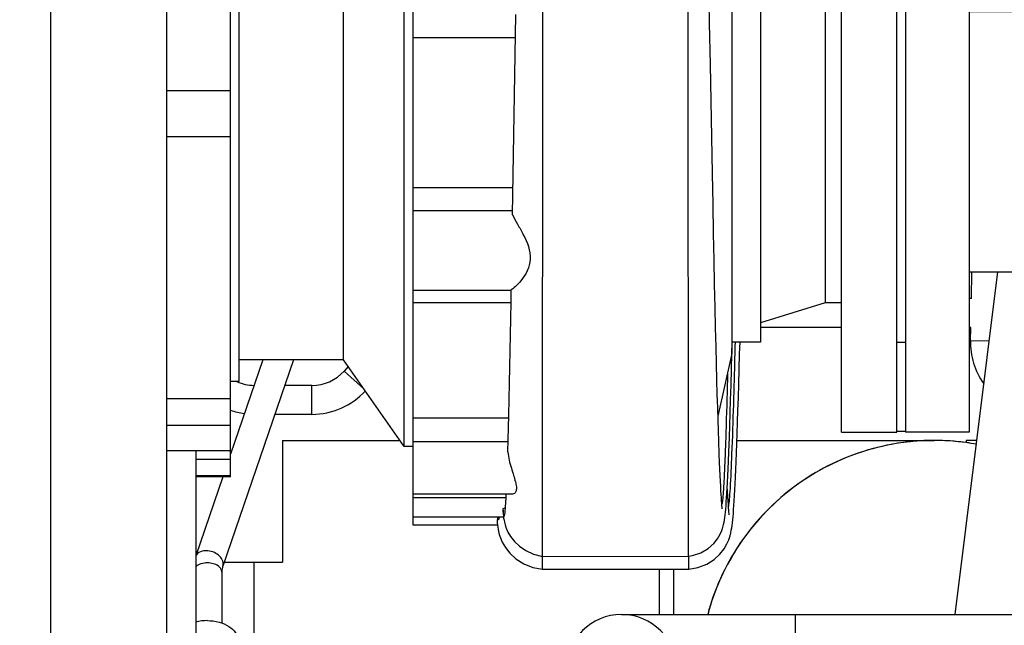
# Model space of a CAD drawing. Header units: millimetres. Extents: x 0 to 1189, y 0 to 841.
# Tile 14 of 136: x 482 to 496, y 277 to 285. Entities that reach past the tile are written whole.
import ezdxf
from ezdxf.enums import TextEntityAlignment as Align

# ---------------------------------------------------------------- set-up
doc = ezdxf.new("R2010")
doc.units = ezdxf.units.MM
doc.header["$LTSCALE"] = 65.395
doc.linetypes.add('PHANTOM', pattern=[0.8, 0.45, -0.05, 0.1, -0.05, 0.1, -0.05])
doc.layers.get('0').update_dxf_attribs({"linetype": 'CONTINUOUS'})
for name, color, linetype in [('1907_060000_TLKGS_KGS_V_ABL564', 7, 'CONTINUOUS'), ('1907_061000_TLKGS_KGS_V_ABL565', 7, 'CONTINUOUS'), ('1907_153200_261214_ABL535', 7, 'CONTINUOUS'), ('1907_153200_55_ABL629', 7, 'CONTINUOUS'), ('1907_153200_55_T2_PBL669', 7, 'CONTINUOUS'), ('1907_153200_560001_PBL670', 7, 'CONTINUOUS'), ('1907_153200_56_ABL652', 7, 'CONTINUOUS'), ('1907_153600_01_SIMPLE_X_PBL680', 7, 'CONTINUOUS'), ('1907_644000_03_SIMPLE1_T1_X_PBL606', 7, 'CONTINUOUS'), ('1907_644000_03_SIMPLE1_X_ABL605', 7, 'CONTINUOUS'), ('1907_644000_04_SIMPLE1_T1_X_PBL608', 7, 'CONTINUOUS'), ('1907_644000_04_SIMPLE1_T2_X_PBL679', 7, 'CONTINUOUS'), ('1907_644000_04_SIMPLE1_X_ABL607', 7, 'CONTINUOUS'), ('1907_833000_31_SIMPLE1_C#AF0_ABL603', 7, 'CONTINUOUS'), ('1907_833000_31_SIMPLE1_T2_C_PBL604', 7, 'CONTINUOUS'), ('1907_836000_01_SIMPLE1_A_ABL677', 7, 'CONTINUOUS'), ('1907_836000_01_SIMPLE1_T2_A_PBL678', 7, 'CONTINUOUS'), ('1907_842000_17_SIMPLE1_H_ABL643', 7, 'CONTINUOUS'), ('1907_842000_17_SIMPLE1_H_ABL645', 7, 'CONTINUOUS'), ('1907_842000_17_SIMPLE1_T1_H_PBL644', 7, 'CONTINUOUS'), ('1907_842000_17_SIMPLE1_T1_H_PBL646', 7, 'CONTINUOUS'), ('1997_000000_TLKGS_MARKETING_ABL548', 7, 'CONTINUOUS'), ('1997_030000_TLKGS_V_ABL549', 7, 'CONTINUOUS'), ('1997_100000_TLKGS_V_ABL550', 7, 'CONTINUOUS'), ('1997_111000_12_SIMPLE1_D_ABL551', 7, 'CONTINUOUS'), ('1997_111000_12_SIMPLE1_T1_D_PBL552', 7, 'CONTINUOUS'), ('1997_200000_TLKGS_V_ABL594', 7, 'CONTINUOUS'), ('1997_252000_06_SIMPLE1_T1_X_PBL655', 7, 'CONTINUOUS'), ('1997_252000_06_SIMPLE1_X_ABL654', 7, 'CONTINUOUS'), ('1997_800000_TLKGS_V_ABL602', 7, 'CONTINUOUS'), ('9M32C_GENSET_AUSBAUMASSE_ABL537', 7, 'CONTINUOUS'), ('links_19_VBL528', 7, 'CONTINUOUS')]:
    doc.layers.add(name, color=color, linetype=linetype)
doc.styles.get("Standard").update_dxf_attribs({"font": 'txt', "width": 0.6})
doc.dimstyles.new('DIMSTYLE_4', dxfattribs={"dimtxt": 3.5, "dimasz": 3.5, "dimexe": 1.8, "dimexo": 0, "dimgap": 0.875, "dimtad": 1, "dimlfac": 25, "dimdsep": 46, "dimtxsty": 'Standard', "dimblk": '_FILLED', "dimblk1": '_FILLED', "dimblk2": '_FILLED', "dimcen": 0.09, "dimadec": 0, "dimazin": 0, "dimtp": 2, "dimtm": 2, "dimtfac": 1, "dimtofl": 0, "dimtmove": 0, "dimatfit": 3, "dimldrblk": '_FILLED', "dimfxl": 1, "dimtolj": 1, "dimarcsym": 0})

# ---------------------------------------------------------------- blocks, each defined once
blk = doc.blocks.new('_FILLED')
at = {"color": 0, "linetype": 'ByBlock'}
blk.add_solid([(0, 0), (-1, 0.1671), (-1, -0.1671)], dxfattribs=at)
blk = doc.blocks.new('*D20')
at = {"color": 2, "linetype": 'Continuous'}
for p, q in [((284.458, 286.971), (284.458, 186.376)), ((515.418, 273.855), (515.418, 186.376)), ((284.458, 188.176), (399.938, 188.176)), ((515.418, 188.176), (399.938, 188.176))]:
    blk.add_line(p, q, dxfattribs=at)
at = {"color": 2, "linetype": 'Continuous', "xscale": 3.5, "yscale": 3.5, "zscale": 3.5, "rotation": 180}
blk.add_blockref('_FILLED', (284.458, 188.176), dxfattribs=at)
at = {"color": 2, "linetype": 'Continuous', "xscale": 3.5, "yscale": 3.5, "zscale": 3.5}
blk.add_blockref('_FILLED', (515.418, 188.176), dxfattribs=at)
at = {"color": 2, "linetype": 'Continuous', "width": 0.672619}
blk.add_text('5774', height=3.5, dxfattribs=at).set_placement((399.938, 189.051), align=Align.CENTER)
blk = doc.blocks.new('1907_153200_55_T2_PBL669', base_point=(495.988, 269.058))
at = {"layer": '1907_153200_55_T2_PBL669', "color": 7, "linetype": 'Continuous'}
blk.add_line((494.947, 277.011), (495.535, 281.743), dxfattribs=at)
blk = doc.blocks.new('1907_153200_55_ABL629', base_point=(495.298, 269.521))
at = {"layer": '1907_153200_55_T2_PBL669'}
blk.add_blockref('1907_153200_55_T2_PBL669', (495.988, 269.058), dxfattribs=at)
blk = doc.blocks.new('1907_153200_560001_PBL670', base_point=(494.238, 269.928))
at = {"layer": '1907_153200_560001_PBL670', "color": 7, "linetype": 'Continuous'}
blk.add_line((490.338, 277.011), (495.738, 277.011), dxfattribs=at)
at = {"layer": '1907_153200_560001_PBL670', "color": 9, "linetype": 'Continuous'}
blk.add_line((492.738, 277.011), (492.738, 275.491), dxfattribs=at)
at = {"layer": '1907_153200_560001_PBL670', "color": 7, "linetype": 'Continuous'}
blk.add_arc((490.338, 276.251), 0.76, 0, 180, dxfattribs=at)
blk = doc.blocks.new('1907_153200_56_ABL652', base_point=(493.558, 270.227))
at = {"layer": '1907_153200_560001_PBL670'}
blk.add_blockref('1907_153200_560001_PBL670', (494.238, 269.928), dxfattribs=at)
blk = doc.blocks.new('1907_153600_01_SIMPLE_X_PBL680', base_point=(499.338, 283.543))
at = {"layer": '1907_153600_01_SIMPLE_X_PBL680', "color": 7, "linetype": 'Continuous'}
for p, q in [((494.138, 287.543), (494.938, 287.543)), ((494.138, 287.543), (494.138, 287.531)), ((503.738, 287.543), (504.538, 287.543)), ((503.738, 287.543), (503.738, 279.543)), ((504.538, 287.543), (504.538, 279.543)), ((495.138, 285.343), (503.738, 285.343)), ((497.378, 281.882), (497.378, 282.273)), ((498.898, 281.882), (498.898, 282.273)), ((499.218, 281.882), (497.058, 281.882)), ((495.138, 281.743), (496.638, 281.743)), ((499.638, 281.743), (503.738, 281.743)), ((496.498, 281.062), (496.498, 281.485)), ((499.778, 281.062), (499.778, 281.485)), ((499.218, 281.458), (497.058, 281.458)), ((494.138, 279.543), (494.258, 279.543)), ((503.738, 279.543), (504.538, 279.543))]:
    blk.add_line(p, q, dxfattribs=at)
at = {"layer": '1907_153600_01_SIMPLE_X_PBL680', "color": 9, "linetype": 'Continuous'}
for p, q in [((497.058, 281.458), (497.058, 281.882)), ((499.218, 281.458), (499.218, 281.882))]:
    blk.add_line(p, q, dxfattribs=at)
at = {"layer": '1907_153600_01_SIMPLE_X_PBL680', "color": 7, "linetype": 'Continuous'}
for centre, radius, start, end in [((496.959, 280.923), 0.514, 125.163, 125.4646), ((497.023, 280.806), 0.648, 111.8482, 112.4699), ((497.053, 280.708), 0.75, 100.3217, 101.2378), ((497.058, 280.679), 0.78, 89.9698, 100.2712), ((499.218, 280.679), 0.78, 79.7288, 90.0302), ((499.223, 280.708), 0.75, 78.7622, 79.6783), ((499.253, 280.806), 0.648, 67.5301, 68.1518), ((499.317, 280.923), 0.514, 54.5354, 54.837), ((496.876, 281.013), 0.391, 140.5037, 141.3746), ((499.4, 281.013), 0.391, 38.6254, 39.4963), ((496.806, 281.055), 0.309, 158.3964, 160.0503), ((499.469, 281.055), 0.309, 19.9497, 21.6036)]:
    blk.add_arc(centre, radius, start, end, dxfattribs=at)
for points, knots in [([(498.138, 282.93), (498.038, 282.93), (497.84, 282.888), (497.596, 282.727), (497.429, 282.517), (497.378, 282.35), (497.378, 282.273)], [0, 0, 0, 0, 0.273713, 0.540353, 0.787471, 1, 1, 1, 1]), ([(498.898, 282.273), (498.898, 282.35), (498.847, 282.517), (498.68, 282.727), (498.436, 282.888), (498.238, 282.93), (498.138, 282.93)], [0, 0, 0, 0, 0.212529, 0.459647, 0.726288, 1, 1, 1, 1]), ([(497.058, 281.882), (496.986, 281.882), (496.846, 281.863), (496.662, 281.78), (496.532, 281.651), (496.498, 281.538), (496.498, 281.485)], [0, 0, 0, 0, 0.287784, 0.555065, 0.790321, 1, 1, 1, 1]), ([(499.778, 281.485), (499.778, 281.538), (499.744, 281.651), (499.613, 281.78), (499.43, 281.863), (499.29, 281.882), (499.218, 281.882)], [0, 0, 0, 0, 0.209679, 0.444935, 0.712216, 1, 1, 1, 1])]:
    blk.add_open_spline(points, degree=3, knots=knots, dxfattribs=at)
for points in [[(496.776, 281.404), (496.736, 281.388), (496.698, 281.368), (496.663, 281.343)], [(496.907, 281.444), (496.864, 281.435), (496.822, 281.423), (496.782, 281.407)], [(499.494, 281.407), (499.454, 281.423), (499.412, 281.435), (499.369, 281.444)], [(499.613, 281.343), (499.578, 281.368), (499.54, 281.388), (499.5, 281.404)], [(496.571, 281.257), (496.549, 281.23), (496.531, 281.2), (496.519, 281.169)], [(496.661, 281.341), (496.629, 281.319), (496.599, 281.292), (496.574, 281.262)], [(499.702, 281.262), (499.677, 281.292), (499.647, 281.319), (499.615, 281.341)], [(499.757, 281.169), (499.745, 281.2), (499.727, 281.23), (499.705, 281.257)], [(496.516, 281.16), (496.504, 281.129), (496.498, 281.095), (496.498, 281.062)], [(499.778, 281.062), (499.778, 281.095), (499.772, 281.129), (499.76, 281.16)]]:
    blk.add_open_spline(points, degree=3, dxfattribs=at)
blk = doc.blocks.new('1907_153200_261214_ABL535', base_point=(480.341, 288.491))
at = {"layer": '1907_153200_55_ABL629'}
blk.add_blockref('1907_153200_55_ABL629', (495.298, 269.521), dxfattribs=at)
at = {"layer": '1907_153200_56_ABL652'}
blk.add_blockref('1907_153200_56_ABL652', (493.558, 270.227), dxfattribs=at)
at = {"layer": '1907_153600_01_SIMPLE_X_PBL680'}
blk.add_blockref('1907_153600_01_SIMPLE_X_PBL680', (499.338, 283.543), dxfattribs=at)
blk = doc.blocks.new('1907_842000_17_SIMPLE1_T1_H_PBL646', base_point=(504.998, 277.182))
at = {"layer": '1907_842000_17_SIMPLE1_T1_H_PBL646', "color": 8, "linetype": 'PHANTOM'}
for p, q in [((495.17, 281.375), (495.178, 281.743)), ((495.156, 280.798), (495.16, 280.975))]:
    blk.add_line(p, q, dxfattribs=at)
at = {"layer": '1907_842000_17_SIMPLE1_T1_H_PBL646', "color": 9, "linetype": 'PHANTOM'}
blk.add_line((495.156, 280.798), (495.417, 280.792), dxfattribs=at)
at = {"layer": '1907_842000_17_SIMPLE1_T1_H_PBL646', "color": 8, "linetype": 'PHANTOM'}
blk.add_arc((496.156, 280.775), 1, 178.7061, 215.2815, dxfattribs=at)
blk = doc.blocks.new('1907_842000_17_SIMPLE1_H_ABL645', base_point=(514.778, 279.995))
at = {"layer": '1907_842000_17_SIMPLE1_T1_H_PBL646'}
blk.add_blockref('1907_842000_17_SIMPLE1_T1_H_PBL646', (504.998, 277.182), dxfattribs=at)
blk = doc.blocks.new('9M32C_GENSET_AUSBAUMASSE_ABL537', base_point=(396.658, 346.193))
at = {"layer": '1907_842000_17_SIMPLE1_H_ABL645'}
blk.add_blockref('1907_842000_17_SIMPLE1_H_ABL645', (514.778, 279.995), dxfattribs=at)
blk = doc.blocks.new('1997_111000_12_SIMPLE1_T1_D_PBL552', base_point=(370.318, 292.671))
at = {"layer": '1997_111000_12_SIMPLE1_T1_D_PBL552', "color": 7, "linetype": 'Continuous'}
blk.add_line((482.458, 274.671), (482.458, 330.171), dxfattribs=at)
blk = doc.blocks.new('1997_111000_12_SIMPLE1_D_ABL551', base_point=(370.318, 292.671))
at = {"layer": '1997_111000_12_SIMPLE1_T1_D_PBL552'}
blk.add_blockref('1997_111000_12_SIMPLE1_T1_D_PBL552', (370.318, 292.671), dxfattribs=at)
blk = doc.blocks.new('1997_100000_TLKGS_V_ABL550', base_point=(376.818, 305.811))
at = {"layer": '1997_111000_12_SIMPLE1_D_ABL551'}
blk.add_blockref('1997_111000_12_SIMPLE1_D_ABL551', (370.318, 292.671), dxfattribs=at)
blk = doc.blocks.new('1997_252000_06_SIMPLE1_T1_X_PBL655', base_point=(483.458, 278.011))
at = {"layer": '1997_252000_06_SIMPLE1_T1_X_PBL655', "color": 7, "linetype": 'Continuous'}
for p, q in [((484.058, 274.671), (484.058, 301.172)), ((484.458, 279.27), (484.458, 274.671))]:
    blk.add_line(p, q, dxfattribs=at)
blk = doc.blocks.new('1997_252000_06_SIMPLE1_X_ABL654', base_point=(483.458, 278.011))
at = {"layer": '1997_252000_06_SIMPLE1_T1_X_PBL655'}
blk.add_blockref('1997_252000_06_SIMPLE1_T1_X_PBL655', (483.458, 278.011), dxfattribs=at)
blk = doc.blocks.new('1997_200000_TLKGS_V_ABL594', base_point=(381.352, 313.931))
at = {"layer": '1997_252000_06_SIMPLE1_X_ABL654'}
blk.add_blockref('1997_252000_06_SIMPLE1_X_ABL654', (483.458, 278.011), dxfattribs=at)
blk = doc.blocks.new('1907_833000_31_SIMPLE1_T2_C_PBL604', base_point=(500.977, 291.45))
at = {"layer": '1907_833000_31_SIMPLE1_T2_C_PBL604', "color": 7, "linetype": 'Continuous'}
for q in [(484.938, 279.273), (484.458, 278.928)]:
    blk.add_line((484.938, 278.928), q, dxfattribs=at)
at = {"layer": '1907_833000_31_SIMPLE1_T2_C_PBL604', "color": 9, "linetype": 'Continuous'}
blk.add_line((484.458, 279.156), (484.938, 279.156), dxfattribs=at)
blk = doc.blocks.new('1907_833000_31_SIMPLE1_C#AF0_ABL603', base_point=(495.456, 297.151))
at = {"layer": '1907_833000_31_SIMPLE1_T2_C_PBL604'}
blk.add_blockref('1907_833000_31_SIMPLE1_T2_C_PBL604', (500.977, 291.45), dxfattribs=at)
blk = doc.blocks.new('1997_800000_TLKGS_V_ABL602', base_point=(495.456, 297.151))
at = {"layer": '1907_833000_31_SIMPLE1_C#AF0_ABL603'}
blk.add_blockref('1907_833000_31_SIMPLE1_C#AF0_ABL603', (495.456, 297.151), dxfattribs=at)
blk = doc.blocks.new('1997_030000_TLKGS_V_ABL549', base_point=(382.558, 315.491))
at = {"layer": '1997_100000_TLKGS_V_ABL550'}
blk.add_blockref('1997_100000_TLKGS_V_ABL550', (376.818, 305.811), dxfattribs=at)
at = {"layer": '1997_200000_TLKGS_V_ABL594'}
blk.add_blockref('1997_200000_TLKGS_V_ABL594', (381.352, 313.931), dxfattribs=at)
at = {"layer": '1997_800000_TLKGS_V_ABL602'}
blk.add_blockref('1997_800000_TLKGS_V_ABL602', (495.456, 297.151), dxfattribs=at)
blk = doc.blocks.new('1907_644000_03_SIMPLE1_T1_X_PBL606', base_point=(489.008, 284.469))
at = {"layer": '1907_644000_03_SIMPLE1_T1_X_PBL606', "color": 7, "linetype": 'Continuous'}
for p, q in [((493.148, 281.315), (492.258, 281.039)), ((484.938, 278.911), (484.458, 278.911)), ((484.938, 278.911), (484.938, 278.925)), ((487.458, 278.245), (487.458, 278.353)), ((488.624, 278.245), (487.458, 278.245)), ((491.266, 277.816), (491.266, 277.817)), ((491.267, 277.639), (491.266, 277.816)), ((489.246, 277.636), (489.246, 277.805)), ((489.246, 277.805), (489.246, 277.805)), ((489.246, 277.636), (491.267, 277.639))]:
    blk.add_line(p, q, dxfattribs=at)
for points in [[(491.267, 277.639), (491.393, 277.659), (491.514, 277.705), (491.616, 277.769), (491.697, 277.844), (491.755, 277.919), (491.793, 277.986), (491.819, 278.044), (491.836, 278.095), (491.847, 278.138), (491.854, 278.174), (491.86, 278.208), (491.865, 278.242), (491.869, 278.277), (491.874, 278.316), (491.878, 278.359), (491.882, 278.406), (491.886, 278.459), (491.89, 278.517), (491.894, 278.582), (491.898, 278.653), (491.903, 278.731), (491.907, 278.817), (491.911, 278.91), (491.916, 279.012), (491.921, 279.122), (491.925, 279.242), (491.93, 279.373), (491.935, 279.513), (491.941, 279.666), (491.946, 279.83), (491.952, 280.006), (491.957, 280.195), (491.963, 280.396), (491.969, 280.61), (491.974, 280.771)], [(491.826, 278.389), (491.826, 278.393), (491.824, 278.404), (491.822, 278.423), (491.819, 278.45), (491.816, 278.485), (491.813, 278.529), (491.809, 278.581), (491.805, 278.642), (491.801, 278.712), (491.797, 278.781)], [(488.623, 278.257), (488.624, 278.248), (488.628, 278.219), (488.633, 278.189), (488.64, 278.156), (488.65, 278.117), (488.666, 278.069), (488.691, 278.01), (488.734, 277.936), (488.797, 277.856), (488.88, 277.779), (488.987, 277.711), (489.115, 277.66), (489.246, 277.636)]]:
    blk.add_lwpolyline(points, dxfattribs=at)
blk.add_arc((489.122, 278.429), 0.501, 188.2211, 189.1286, dxfattribs=at)
at = {"layer": '1907_644000_03_SIMPLE1_T1_X_PBL606', "color": 9, "linetype": 'Continuous'}
blk.add_open_spline([(491.906, 280.769), (491.898, 280.483), (491.885, 279.969), (491.862, 279.296), (491.844, 278.858), (491.827, 278.619), (491.819, 278.538), (491.814, 278.508)], degree=3, knots=[0, 0, 0, 0, 0.379061, 0.682166, 0.892285, 0.959194, 1, 1, 1, 1], dxfattribs=at)
at = {"layer": '1907_644000_03_SIMPLE1_T1_X_PBL606', "color": 7, "linetype": 'Continuous'}
for points, knots in [([(488.626, 278.353), (488.624, 278.342), (488.62, 278.31), (488.62, 278.278), (488.623, 278.257)], [0, 0, 0, 0, 0.340938, 1, 1, 1, 1]), ([(488.64, 278.318), (488.643, 278.321), (488.645, 278.333), (488.648, 278.345), (488.649, 278.353)], [0, 0, 0, 0, 0.329153, 1, 1, 1, 1]), ([(488.627, 278.35), (488.629, 278.341), (488.627, 278.332), (488.638, 278.316), (488.64, 278.318)], [0, 0, 0, 0, 0.777593, 1, 1, 1, 1])]:
    blk.add_open_spline(points, degree=3, knots=knots, dxfattribs=at)
blk = doc.blocks.new('1907_644000_03_SIMPLE1_X_ABL605', base_point=(489.008, 284.469))
at = {"layer": '1907_644000_03_SIMPLE1_T1_X_PBL606'}
blk.add_blockref('1907_644000_03_SIMPLE1_T1_X_PBL606', (489.008, 284.469), dxfattribs=at)
blk = doc.blocks.new('1907_644000_04_SIMPLE1_T1_X_PBL608', base_point=(489.008, 285.261))
at = {"layer": '1907_644000_04_SIMPLE1_T1_X_PBL608', "color": 7, "linetype": 'Continuous'}
for p, q in [((487.458, 278.353), (487.458, 288.709)), ((484.938, 279.27), (484.938, 287.792)), ((487.338, 279.331), (487.338, 287.731)), ((485.058, 280.231), (485.058, 286.831)), ((486.498, 280.531), (486.498, 286.531)), ((491.861, 286.448), (491.861, 280.615)), ((492.258, 286.291), (492.258, 280.771)), ((493.148, 285.747), (493.148, 281.315)), ((489.247, 277.813), (489.25, 285.619)), ((491.264, 277.817), (491.258, 285.645)), ((488.833, 282.533), (488.877, 285.3)), ((488.871, 284.978), (487.458, 284.978)), ((491.593, 283.105), (491.565, 284.61)), ((488.816, 281.488), (487.458, 281.488)), ((488.816, 281.488), (488.816, 281.497)), ((488.813, 281.318), (487.458, 281.318)), ((493.148, 281.315), (492.258, 281.04)), ((493.378, 281.315), (493.148, 281.315)), ((492.258, 280.771), (491.861, 280.771)), ((491.862, 280.615), (491.866, 280.771)), ((486.498, 280.531), (485.058, 280.531)), ((487.338, 279.331), (486.498, 280.531)), ((491.861, 280.615), (491.669, 279.752)), ((485.058, 280.231), (484.938, 280.231)), ((487.458, 279.331), (487.338, 279.331)), ((484.938, 279.27), (484.058, 279.27)), ((488.831, 278.674), (487.458, 278.674)), ((488.709, 278.353), (487.458, 278.353)), ((488.7, 278.468), (488.7, 278.428)), ((489.247, 277.813), (491.264, 277.817))]:
    blk.add_line(p, q, dxfattribs=at)
at = {"layer": '1907_644000_04_SIMPLE1_T1_X_PBL608', "color": 9, "linetype": 'Continuous'}
for p, q in [((484.938, 284.247), (484.058, 284.247)), ((484.938, 283.609), (484.058, 283.609)), ((488.839, 282.903), (487.458, 282.903)), ((487.458, 282.592), (488.834, 282.592)), ((484.938, 279.988), (484.058, 279.988)), ((488.78, 279.722), (487.458, 279.722)), ((484.938, 279.621), (484.058, 279.621)), ((487.458, 279.401), (488.772, 279.401)), ((484.938, 279.273), (484.058, 279.273)), ((487.458, 278.629), (488.744, 278.629))]:
    blk.add_line(p, q, dxfattribs=at)
at = {"layer": '1907_644000_04_SIMPLE1_T1_X_PBL608', "color": 7, "linetype": 'Continuous'}
for points in [[(491.565, 284.61), (491.554, 285.182), (491.548, 285.474)], [(491.687, 279.226), (491.68, 279.411), (491.676, 279.55), (491.671, 279.702), (491.666, 279.869), (491.66, 280.052), (491.655, 280.252), (491.649, 280.472), (491.643, 280.711), (491.637, 280.973), (491.631, 281.258), (491.624, 281.569), (491.617, 281.907), (491.61, 282.275), (491.602, 282.674), (491.593, 283.105)], [(491.827, 279.462), (491.832, 279.618), (491.838, 279.79), (491.844, 279.977), (491.85, 280.181), (491.856, 280.403), (491.862, 280.615)], [(491.264, 277.817), (491.316, 277.825), (491.432, 277.862), (491.534, 277.921), (491.611, 277.99), (491.665, 278.058), (491.7, 278.119), (491.723, 278.171), (491.738, 278.216), (491.748, 278.255), (491.755, 278.288), (491.76, 278.32), (491.765, 278.352), (491.769, 278.386), (491.773, 278.424), (491.777, 278.466), (491.781, 278.513), (491.784, 278.565), (491.788, 278.623), (491.792, 278.686), (491.796, 278.757), (491.8, 278.836), (491.805, 278.924), (491.809, 279.022), (491.814, 279.131), (491.819, 279.253), (491.827, 279.462)], [(491.73, 278.471), (491.73, 278.471), (491.729, 278.479), (491.727, 278.494), (491.725, 278.516), (491.722, 278.545), (491.719, 278.579), (491.717, 278.62), (491.713, 278.667), (491.71, 278.721), (491.707, 278.782), (491.703, 278.851), (491.699, 278.929), (491.696, 279.017), (491.691, 279.116), (491.687, 279.226)], [(488.7, 278.428), (488.701, 278.425), (488.704, 278.396), (488.707, 278.368), (488.71, 278.342), (488.715, 278.315), (488.721, 278.285), (488.73, 278.249), (488.746, 278.203), (488.769, 278.15), (488.806, 278.088), (488.859, 278.021), (488.929, 277.954), (489.016, 277.894), (489.123, 277.844), (489.247, 277.813)]]:
    blk.add_lwpolyline(points, dxfattribs=at)
blk.add_arc((486.768, 281.956), 3.987, 298.9753, 299.5344, dxfattribs=at)
for points, knots in [([(488.833, 282.533), (488.853, 282.488), (488.905, 282.398), (489.013, 282.207), (489.106, 281.982), (489.046, 281.762), (488.953, 281.619), (488.871, 281.535), (488.816, 281.497)], [0, 0, 0, 0, 0.123179, 0.265785, 0.56579, 0.705049, 0.82844, 1, 1, 1, 1]), ([(488.768, 279.256), (488.772, 279.406), (488.792, 280.15), (488.806, 280.894), (488.816, 281.488)], [0, 0, 0, 0, 0.202219, 1, 1, 1, 1]), ([(488.768, 279.256), (488.774, 279.18), (488.803, 279.071), (488.846, 278.937), (488.872, 278.851), (488.887, 278.779), (488.887, 278.722), (488.866, 278.682), (488.842, 278.674), (488.831, 278.674)], [0, 0, 0, 0, 0.366592, 0.533247, 0.680029, 0.799401, 0.886983, 0.948538, 1, 1, 1, 1]), ([(488.718, 278.371), (488.72, 278.372), (488.722, 278.381), (488.726, 278.396), (488.729, 278.42), (488.734, 278.469), (488.74, 278.552), (488.744, 278.624), (488.746, 278.665)], [0, 0, 0, 0, 0.025428, 0.078699, 0.161121, 0.272724, 0.581429, 1, 1, 1, 1]), ([(488.7, 278.468), (488.7, 278.463), (488.702, 278.447), (488.703, 278.431), (488.705, 278.42)], [0, 0, 0, 0, 0.281291, 1, 1, 1, 1]), ([(488.705, 278.42), (488.706, 278.407), (488.707, 278.397), (488.714, 278.369), (488.718, 278.371)], [0, 0, 0, 0, 0.764337, 1, 1, 1, 1])]:
    blk.add_open_spline(points, degree=3, knots=knots, dxfattribs=at)
at = {"layer": '1907_644000_04_SIMPLE1_T1_X_PBL608', "color": 9, "linetype": 'Continuous'}
blk.add_open_spline([(491.803, 280.347), (491.797, 280.107), (491.787, 279.766), (491.773, 279.341), (491.763, 279.086), (491.753, 278.877), (491.744, 278.717), (491.734, 278.609), (491.728, 278.553), (491.722, 278.535)], degree=3, knots=[0, 0, 0, 0, 0.398041, 0.562877, 0.70367, 0.819392, 0.908225, 0.968564, 1, 1, 1, 1], dxfattribs=at)
blk = doc.blocks.new('1907_644000_04_SIMPLE1_T2_X_PBL679', base_point=(493.818, 283.531))
at = {"layer": '1907_644000_04_SIMPLE1_T2_X_PBL679', "color": 7, "linetype": 'Continuous'}
for p, q in [((493.378, 287.531), (494.138, 287.531)), ((493.378, 279.531), (493.378, 287.531)), ((494.138, 279.531), (494.138, 287.531)), ((494.138, 286.291), (494.258, 286.291)), ((494.138, 280.771), (494.258, 280.771)), ((493.378, 279.531), (494.138, 279.531))]:
    blk.add_line(p, q, dxfattribs=at)
blk = doc.blocks.new('1907_644000_04_SIMPLE1_X_ABL607', base_point=(489.158, 285.261))
at = {"layer": '1907_644000_04_SIMPLE1_T1_X_PBL608'}
blk.add_blockref('1907_644000_04_SIMPLE1_T1_X_PBL608', (489.008, 285.261), dxfattribs=at)
at = {"layer": '1907_644000_04_SIMPLE1_T2_X_PBL679'}
blk.add_blockref('1907_644000_04_SIMPLE1_T2_X_PBL679', (493.818, 283.531), dxfattribs=at)
blk = doc.blocks.new('1907_842000_17_SIMPLE1_T1_H_PBL644', base_point=(494.298, 277.182))
at = {"layer": '1907_842000_17_SIMPLE1_T1_H_PBL644', "color": 7, "linetype": 'Continuous'}
for p, q in [((495.17, 281.375), (495.138, 281.375)), ((493.378, 280.975), (492.258, 280.975)), ((495.16, 280.975), (495.138, 280.975)), ((485.807, 280.531), (484.831, 277.677)), ((485.384, 280.531), (484.938, 279.227)), ((486.564, 280.437), (486.508, 280.374)), ((486.062, 280.175), (485.685, 280.175)), ((486.062, 279.775), (485.548, 279.775)), ((485.658, 279.415), (487.279, 279.415)), ((485.658, 279.415), (485.658, 277.735)), ((491.932, 279.415), (494.658, 279.415)), ((495.246, 279.415), (495.098, 279.415)), ((495.098, 279.415), (495.098, 279.385)), ((484.83, 278.911), (484.458, 277.823)), ((484.851, 277.735), (485.658, 277.735)), ((484.818, 277.594), (484.818, 276.893)), ((490.858, 277.638), (490.858, 277.011)), ((491.058, 277.011), (491.058, 277.639))]:
    blk.add_line(p, q, dxfattribs=at)
at = {"layer": '1907_842000_17_SIMPLE1_T1_H_PBL644', "color": 9, "linetype": 'Continuous'}
for p, q in [((486.779, 280.13), (486.508, 280.374)), ((486.062, 279.775), (486.062, 280.175)), ((485.258, 277.735), (485.258, 274.671))]:
    blk.add_line(p, q, dxfattribs=at)
at = {"layer": '1907_842000_17_SIMPLE1_T1_H_PBL644', "color": 7, "linetype": 'Continuous'}
for centre, radius, start, end in [((486.062, 280.775), 0.6, 270, 318.0128), ((485.276, 280.775), 0.6, 245.3696, 268.7063), ((486.062, 280.775), 1, 270, 317.5992), ((485.276, 280.775), 1, 250.2154, 261.5758), ((494.658, 276.175), 3.24, 96.7276, 165.0281), ((494.658, 276.172), 3.244, 90.0055, 96.7257), ((494.657, 276.168), 3.247, 79.6744, 89.9883), ((494.658, 276.175), 3.24, 82.1949, 90), ((494.658, 276.176), 3.239, 79.6774, 82.1985)]:
    blk.add_arc(centre, radius, start, end, dxfattribs=at)
for points, knots in [([(494.658, 279.415), (494.306, 279.415), (493.596, 279.299), (492.649, 278.791), (491.914, 278.007), (491.619, 277.352), (491.528, 277.012)], [0, 0, 0, 0, 0.25, 0.5, 0.75, 1, 1, 1, 1]), ([(484.831, 277.677), (484.829, 277.671), (484.821, 277.644), (484.818, 277.616), (484.818, 277.594)], [0, 0, 0, 0, 0.226614, 1, 1, 1, 1]), ([(484.618, 276.926), (484.672, 276.926), (484.776, 276.913), (484.913, 276.857), (485.011, 276.77), (485.038, 276.692), (485.038, 276.655)], [0, 0, 0, 0, 0.297269, 0.569385, 0.801321, 1, 1, 1, 1])]:
    blk.add_open_spline(points, degree=3, knots=knots, dxfattribs=at)
at = {"layer": '1907_842000_17_SIMPLE1_T1_H_PBL644', "color": 9, "linetype": 'Continuous'}
for points, knots in [([(484.624, 277.89), (484.589, 277.893), (484.524, 277.888), (484.47, 277.844), (484.457, 277.818)], [0, 0, 0, 0, 0.54767, 1, 1, 1, 1]), ([(484.831, 277.677), (484.838, 277.699), (484.836, 277.752), (484.79, 277.82), (484.716, 277.87), (484.655, 277.887), (484.624, 277.89)], [0, 0, 0, 0, 0.205613, 0.444706, 0.717622, 1, 1, 1, 1]), ([(484.597, 277.722), (484.583, 277.721), (484.534, 277.714), (484.485, 277.694), (484.457, 277.67)], [0, 0, 0, 0, 0.271737, 1, 1, 1, 1]), ([(484.818, 277.594), (484.818, 277.633), (484.765, 277.692), (484.679, 277.72), (484.624, 277.724), (484.597, 277.722)], [0, 0, 0, 0, 0.421395, 0.699732, 1, 1, 1, 1])]:
    blk.add_open_spline(points, degree=3, knots=knots, dxfattribs=at)
at = {"layer": '1907_842000_17_SIMPLE1_T1_H_PBL644', "color": 7, "linetype": 'Continuous'}
blk.add_open_spline([(484.618, 276.926), (484.564, 276.926), (484.509, 276.919), (484.457, 276.905)], degree=3, dxfattribs=at)
blk = doc.blocks.new('1907_842000_17_SIMPLE1_H_ABL643', base_point=(503.898, 279.995))
at = {"layer": '1907_842000_17_SIMPLE1_T1_H_PBL644'}
blk.add_blockref('1907_842000_17_SIMPLE1_T1_H_PBL644', (494.298, 277.182), dxfattribs=at)
blk = doc.blocks.new('1907_836000_01_SIMPLE1_T2_A_PBL678', base_point=(494.698, 283.531))
at = {"layer": '1907_836000_01_SIMPLE1_T2_A_PBL678', "color": 7, "linetype": 'Continuous'}
for p, q in [((495.138, 287.531), (494.258, 287.531)), ((494.258, 287.531), (494.258, 279.531)), ((495.138, 287.531), (495.138, 279.531)), ((495.138, 279.531), (494.258, 279.531))]:
    blk.add_line(p, q, dxfattribs=at)
blk = doc.blocks.new('1907_836000_01_SIMPLE1_A_ABL677', base_point=(494.698, 283.531))
at = {"layer": '1907_836000_01_SIMPLE1_T2_A_PBL678'}
blk.add_blockref('1907_836000_01_SIMPLE1_T2_A_PBL678', (494.698, 283.531), dxfattribs=at)
blk = doc.blocks.new('1907_061000_TLKGS_KGS_V_ABL565', base_point=(487.198, 315.304))
at = {"layer": '1907_644000_03_SIMPLE1_X_ABL605'}
blk.add_blockref('1907_644000_03_SIMPLE1_X_ABL605', (489.008, 284.469), dxfattribs=at)
at = {"layer": '1907_644000_04_SIMPLE1_X_ABL607'}
blk.add_blockref('1907_644000_04_SIMPLE1_X_ABL607', (489.158, 285.261), dxfattribs=at)
at = {"layer": '1907_836000_01_SIMPLE1_A_ABL677'}
blk.add_blockref('1907_836000_01_SIMPLE1_A_ABL677', (494.698, 283.531), dxfattribs=at)
at = {"layer": '1907_842000_17_SIMPLE1_H_ABL643'}
blk.add_blockref('1907_842000_17_SIMPLE1_H_ABL643', (503.898, 279.995), dxfattribs=at)
blk = doc.blocks.new('1907_060000_TLKGS_KGS_V_ABL564', base_point=(510.518, 334.565))
at = {"layer": '1907_061000_TLKGS_KGS_V_ABL565'}
blk.add_blockref('1907_061000_TLKGS_KGS_V_ABL565', (487.198, 315.304), dxfattribs=at)
blk = doc.blocks.new('1997_000000_TLKGS_MARKETING_ABL548', base_point=(404.578, 322.013))
at = {"layer": '1907_060000_TLKGS_KGS_V_ABL564'}
blk.add_blockref('1907_060000_TLKGS_KGS_V_ABL564', (510.518, 334.565), dxfattribs=at)
at = {"layer": '1997_030000_TLKGS_V_ABL549'}
blk.add_blockref('1997_030000_TLKGS_V_ABL549', (382.558, 315.491), dxfattribs=at)
blk = doc.blocks.new('LINKS_19_VBL528', base_point=(326.568, 308.871))
at = {"layer": '1907_153200_261214_ABL535'}
blk.add_blockref('1907_153200_261214_ABL535', (480.341, 288.491), dxfattribs=at)
at = {"layer": '1997_000000_TLKGS_MARKETING_ABL548'}
blk.add_blockref('1997_000000_TLKGS_MARKETING_ABL548', (404.578, 322.013), dxfattribs=at)
at = {"layer": '9M32C_GENSET_AUSBAUMASSE_ABL537'}
blk.add_blockref('9M32C_GENSET_AUSBAUMASSE_ABL537', (396.658, 346.193), dxfattribs=at)

msp = doc.modelspace()

# ---------------------------------------------------------------- block references
at = {"layer": 'links_19_VBL528'}
msp.add_blockref('LINKS_19_VBL528', (326.56753, 308.87135), dxfattribs=at)

# ---------------------------------------------------------------- dimensions: what is measured, and where the dimension line sits
at = {"color": 2, "linetype": 'Continuous'}
dim = msp.add_linear_dim(base=(515.41794, 188.17599), p1=(284.45794, 286.97135), p2=(515.41794, 273.85535), dimstyle='DIMSTYLE_4', dxfattribs=at)
dim.commit()
dim.dimension.update_dxf_attribs({"geometry": '*D20', "text_midpoint": (399.60462, 188.17599), "dimtype": 160})

doc.saveas('drawing.dxf')
